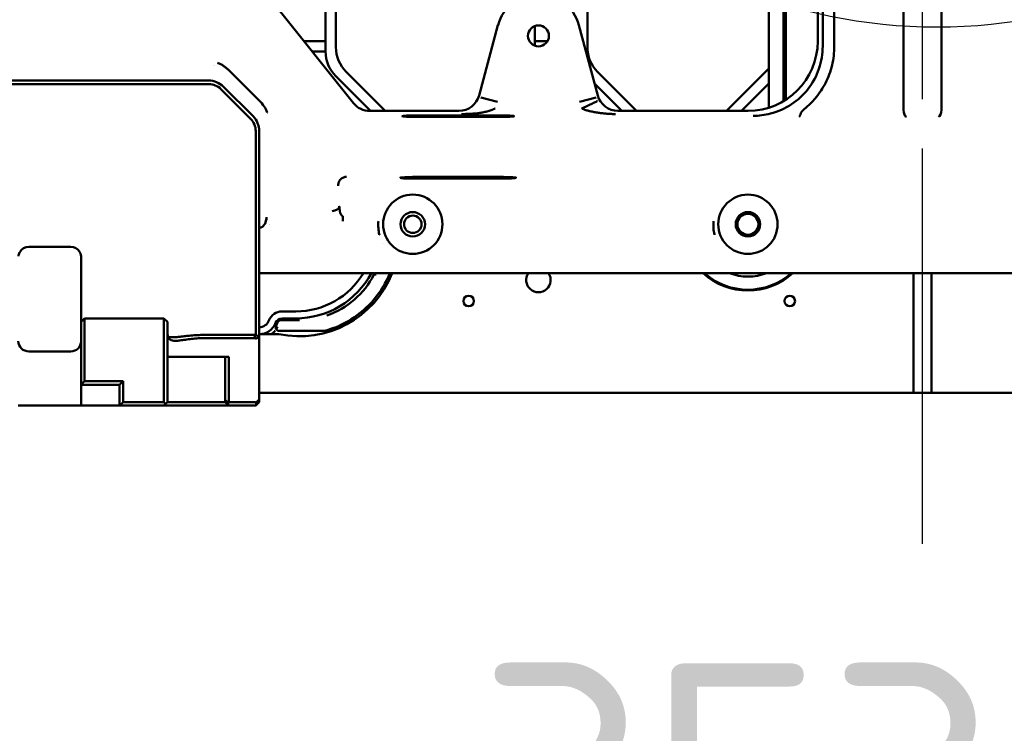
# Model space of a CAD drawing. Header units: millimetres. Extents: x 0 to 14369, y -869 to 2970.
# Tile 99 of 256: x 1006 to 1147, y 1587 to 1689. Entities that reach past the tile are written whole.
import ezdxf

# ---------------------------------------------------------------- set-up
doc = ezdxf.new("R2010")
doc.units = ezdxf.units.MM
doc.header["$LTSCALE"] = 10
doc.linetypes.add('CHAIN', pattern=[0.3543, 0.2362, -0.0295, 0.0591, -0.0295])
for name, color, linetype, lineweight in [('Bemaßung (ISO)', 7, 'Continuous', 25), ('Detailumgrenzung (ISO)', 7, 'Continuous', 25), ('Mittellinie (ISO)', 7, 'Continuous', 25), ('Sichtbar (ISO)', 7, 'Continuous', 50)]:
    doc.layers.add(name, color=color, linetype=linetype, lineweight=lineweight)
doc.styles.add('Notiztext (DIN)', font='isocpeur.ttf')
doc.dimstyles.new('Standard (DIN)', dxfattribs={"dimscale": 10, "dimtxt": 3.5, "dimasz": 2.5, "dimexe": 3.175, "dimexo": 0.8, "dimgap": 0.8, "dimtad": 1, "dimrnd": 1e-08, "dimzin": 0, "dimtxsty": 'Notiztext (DIN)', "dimcen": 0.09, "dimdle": 10, "dimclrd": 256, "dimclre": 256, "dimclrt": 256, "dimadec": 0, "dimazin": 0, "dimtfac": 1, "dimtmove": 0, "dimatfit": 3, "dimfxl": 1, "dimtolj": 1, "dimtzin": 0, "dimlwd": -1, "dimlwe": -1, "dimarcsym": 0})

# ---------------------------------------------------------------- blocks, each defined once
blk = doc.blocks.new('2DDetail1')
at = {"layer": 'Detailumgrenzung (ISO)'}
blk.add_circle((113.723, 176.361), 7.585, dxfattribs=at)
blk = doc.blocks.new('*D15')
at = {"layer": 'Bemaßung (ISO)', "transparency": 16777216}
for p, q in [((958.56, 1701.91), (958.56, 1514.84)), ((1311.75, 1698.59), (1311.75, 1514.84)), ((1286.75, 1546.59), (983.56, 1546.59))]:
    blk.add_line(p, q, dxfattribs=at)
for points in [[(983.56, 1550.76), (983.56, 1542.42), (958.56, 1546.59)], [(1286.75, 1550.76), (1286.75, 1542.42), (1311.75, 1546.59)]]:
    blk.add_solid(points, dxfattribs=at)
at = {"layer": 'Defpoints', "color": 0, "transparency": 16777216}
for p in [(958.56, 1709.91), (1311.75, 1706.59), (958.56, 1546.59)]:
    blk.add_point(p, dxfattribs=at)
at = {"layer": 'Bemaßung (ISO)', "transparency": 16777216, "insert": (1071.28, 1596.59), "char_height": 35, "attachment_point": 1, "style": 'Notiztext (DIN)'}
blk.add_mtext('\\A1;353,20', dxfattribs=at)

msp = doc.modelspace()

# ---------------------------------------------------------------- linework, layer by layer
at = {"layer": 'Mittellinie (ISO)', "linetype": 'CHAIN', "ltscale": 23.990969}
msp.add_line((1135.155, 1613.7), (1135.155, 2662.664), dxfattribs=at)
at = {"layer": 'Sichtbar (ISO)'}
for p, q in [((1113.155, 1801.57), (1113.155, 1676.223)), ((1113.155, 1676.223), (1113.155, 1801.57)), ((1115.255, 1677.157), (1115.255, 1802.065)), ((1115.255, 1802.065), (1115.255, 1677.157)), ((1115.581, 1802.191), (1115.581, 1677.358)), ((1120.862, 1685.045), (1120.862, 1732.248)), ((1122.526, 1685.045), (1122.526, 1732.248)), ((1132.436, 1731.284), (1132.436, 1675.937)), ((1137.873, 1675.937), (1137.873, 1731.284)), ((1120.155, 1685.753), (1120.155, 1729.427)), ((1051.155, 1684.896), (1051.155, 1715.132)), ((1051.155, 1715.132), (1051.155, 1684.896)), ((1087.155, 1684.896), (1087.155, 1715.132)), ((1087.155, 1715.132), (1087.155, 1684.896)), ((1049.655, 1714.253), (1049.655, 1684.274)), ((1049.655, 1684.274), (1049.655, 1714.253)), ((1053.653, 1676.891), (1042.054, 1691.39)), ((1074.359, 1688.067), (1071.658, 1677.987)), ((1088.651, 1677.987), (1085.95, 1688.067)), ((1079.655, 1685.1), (1079.655, 1687.928)), ((1079.655, 1687.928), (1079.655, 1685.1)), ((1049.655, 1685.774), (1046.546, 1685.774)), ((1046.546, 1685.774), (1049.655, 1685.774)), ((1081.46, 1685.774), (1079.655, 1685.774)), ((1079.655, 1685.774), (1081.46, 1685.774)), ((1047.746, 1684.274), (1049.655, 1684.274)), ((1049.655, 1684.274), (1047.746, 1684.274)), ((1033.655, 1682.302), (1033.655, 1682.302)), ((1033.764, 1682.264), (1033.764, 1682.264)), ((1035.806, 1681.594), (1040.239, 1677.162)), ((1058.213, 1675.767), (1052.619, 1681.36)), ((1052.619, 1681.36), (1058.213, 1675.767)), ((1094.213, 1675.767), (1088.619, 1681.36)), ((1088.619, 1681.36), (1094.213, 1675.767)), ((1113.155, 1681.825), (1107.097, 1675.767)), ((1107.097, 1675.767), (1113.155, 1681.825)), ((1032.912, 1680.114), (987.397, 1680.114)), ((1032.912, 1679.614), (987.397, 1679.614)), ((1051.119, 1680.739), (1056.091, 1675.767)), ((1056.091, 1675.767), (1051.119, 1680.739)), ((1088.205, 1679.653), (1092.091, 1675.767)), ((1092.091, 1675.767), (1088.205, 1679.653)), ((1109.218, 1675.767), (1113.155, 1679.703)), ((1113.155, 1679.703), (1109.218, 1675.767)), ((1034.68, 1678.882), (1038.923, 1674.639)), ((1039.276, 1674.993), (1035.033, 1679.235)), ((1071.885, 1677.692), (1074.296, 1677.046)), ((1088.425, 1677.692), (1086.013, 1677.046)), ((1068.765, 1675.767), (1055.992, 1675.767)), ((1110.168, 1675.767), (1091.545, 1675.767)), ((1062.655, 1675.112), (1074.655, 1675.112)), ((1074.655, 1674.902), (1062.655, 1674.902)), ((1039.655, 1655.525), (1039.655, 1672.871)), ((1040.155, 1655.525), (1040.155, 1672.871)), ((1062.655, 1666.292), (1074.655, 1666.292)), ((1074.655, 1666.051), (1062.655, 1666.051)), ((1052.129, 1660.689), (1052.129, 1659.982)), ((1040.932, 1659.52), (1040.933, 1659.52)), ((1041.644, 1659.52), (1041.644, 1659.52)), ((1041.656, 1659.547), (1041.656, 1659.547)), ((1013.155, 1656.28), (1007.155, 1656.28)), ((1014.655, 1654.78), (1014.655, 1654.183)), ((1039.655, 1655.525), (1039.655, 1654.952)), ((1039.655, 1654.183), (1039.655, 1654.952)), ((1040.155, 1655.525), (1040.155, 1655.239)), ((1040.155, 1654.469), (1040.155, 1655.239)), ((1040.155, 1653.609), (1040.155, 1654.469)), ((1014.655, 1654.183), (1014.655, 1653.609)), ((1014.655, 1648.514), (1014.655, 1653.609)), ((1039.655, 1653.609), (1039.655, 1654.183)), ((1039.655, 1648.514), (1039.655, 1653.609)), ((1040.155, 1648.514), (1040.155, 1653.609)), ((1040.155, 1652.514), (1230.155, 1652.514)), ((1056.596, 1652.314), (1056.931, 1652.314)), ((1056.931, 1652.314), (1056.596, 1652.314)), ((1133.855, 1635.364), (1133.855, 1652.514)), ((1136.455, 1652.514), (1136.455, 1635.364)), ((1014.655, 1648.514), (1014.655, 1645.514)), ((1039.655, 1643.719), (1039.655, 1648.514)), ((1040.155, 1643.224), (1040.155, 1648.514)), ((1014.655, 1645.514), (1015.155, 1646.014)), ((1015.155, 1645.721), (1015.155, 1646.014)), ((1015.155, 1646.014), (1026.505, 1646.014)), ((1026.505, 1646.014), (1027.005, 1645.514)), ((1026.505, 1646.014), (1026.505, 1645.721)), ((1045.905, 1645.764), (1043.247, 1645.764)), ((1043.247, 1645.764), (1045.905, 1645.764)), ((1043.424, 1647.014), (1045.405, 1647.014)), ((1043.424, 1646.014), (1045.405, 1646.014)), ((1014.655, 1645.367), (1014.655, 1645.514)), ((1014.655, 1645.367), (1014.655, 1639.953)), ((1015.155, 1640.307), (1015.155, 1645.721)), ((1026.505, 1645.721), (1026.505, 1640.307)), ((1027.005, 1645.514), (1027.005, 1645.367)), ((1027.005, 1639.953), (1027.005, 1645.367)), ((1039.448, 1643.644), (1032.005, 1643.644)), ((1032.005, 1643.176), (1039.531, 1643.176)), ((1040.155, 1643.764), (1042.991, 1643.764)), ((1040.155, 1643.224), (1040.155, 1634.243)), ((1043.023, 1644.235), (1049.466, 1644.235)), ((1049.466, 1644.235), (1043.023, 1644.235)), ((1049.466, 1644.235), (1050.537, 1644.235)), ((1050.537, 1644.235), (1049.466, 1644.235)), ((1013.155, 1641.28), (1007.155, 1641.28)), ((1015.155, 1639.6), (1015.155, 1640.307)), ((1026.505, 1640.307), (1026.505, 1639.6)), ((1027.005, 1640.514), (1032.005, 1640.514)), ((1035.805, 1640.514), (1032.005, 1640.514)), ((1035.305, 1634.367), (1035.305, 1640.514)), ((1035.805, 1640.514), (1035.805, 1634.014)), ((1014.655, 1639.6), (1014.655, 1639.953)), ((1014.655, 1636.514), (1014.655, 1639.6)), ((1015.155, 1637.014), (1015.155, 1639.6)), ((1026.505, 1639.6), (1026.505, 1634.014)), ((1027.005, 1639.953), (1027.005, 1639.6)), ((1027.005, 1639.6), (1027.005, 1634.014)), ((1014.655, 1636.514), (1015.155, 1637.014)), ((1014.655, 1633.514), (1014.655, 1636.514)), ((1014.655, 1636.514), (1020.155, 1636.514)), ((1015.155, 1637.014), (1020.655, 1637.014)), ((1020.155, 1636.514), (1020.655, 1637.014)), ((1020.155, 1636.514), (1020.155, 1633.514)), ((1020.655, 1637.014), (1020.655, 1634.014)), ((1136.455, 1635.364), (1040.155, 1635.364)), ((1230.155, 1635.364), (1133.855, 1635.364)), ((1014.655, 1633.514), (1005.655, 1633.514)), ((1020.155, 1633.514), (1014.655, 1633.514)), ((1020.655, 1634.014), (1020.155, 1633.514)), ((1026.505, 1633.514), (1020.155, 1633.514)), ((1026.505, 1634.014), (1020.655, 1634.014)), ((1026.505, 1634.014), (1026.755, 1633.764)), ((1026.505, 1633.514), (1026.755, 1633.764)), ((1026.505, 1633.514), (1035.805, 1633.514)), ((1027.005, 1634.014), (1026.755, 1633.764)), ((1027.005, 1634.014), (1035.305, 1634.014)), ((1035.305, 1634.367), (1035.305, 1634.014)), ((1035.732, 1633.941), (1035.305, 1634.367)), ((1035.305, 1634.014), (1035.732, 1633.587)), ((1035.732, 1633.941), (1035.805, 1634.014)), ((1035.732, 1633.587), (1035.732, 1633.941)), ((1035.805, 1633.514), (1035.732, 1633.587)), ((1039.531, 1634.014), (1035.805, 1634.014)), ((1039.531, 1633.514), (1035.805, 1633.514)), ((1039.728, 1633.94), (1039.728, 1633.588)), ((1040.067, 1634.28), (1039.743, 1633.955)), ((1039.743, 1633.602), (1040.067, 1633.926)), ((1040.155, 1634.243), (1040.155, 1634.138))]:
    msp.add_line(p, q, dxfattribs=at)
for centre, radius in [((1080.155, 1686.514), 1.5), ((1062.155, 1659.514), 4.25), ((1110.155, 1659.514), 4.25), ((1062.155, 1659.514), 1.75), ((1110.155, 1659.514), 1.75), ((1062.155, 1659.514), 1.25), ((1110.155, 1659.514), 1.5), ((1070.155, 1648.514), 0.75), ((1116.155, 1648.514), 0.75)]:
    msp.add_circle(centre, radius, dxfattribs=at)
for centre, radius, start, end in [((1080.155, 1686.514), 6, 15, 165), ((1054.655, 1684.274), 5, 180, 225), ((1054.655, 1684.274), 5, 180, 225), ((1056.155, 1684.896), 5, 180, 225), ((1056.155, 1684.896), 5, 180, 225), ((1092.155, 1684.896), 5, 180, 225), ((1092.155, 1684.896), 5, 180, 225), ((1032.912, 1677.114), 3, 45, 90), ((1032.912, 1677.114), 2.5, 45, 90), ((1037.155, 1672.871), 2.5, 0, 45), ((1037.155, 1672.871), 3, 0, 45), ((1062.155, 1659.514), 4.5, 171.25736, 171.29791), ((1062.155, 1659.514), 4.5, 171.25736, 171.29791), ((1062.155, 1659.514), 4.5, 8.70636, 8.74432), ((1062.155, 1659.514), 4.5, 8.70636, 8.74432), ((1007.155, 1654.78), 1.5, 90, 150.20423), ((1013.155, 1654.78), 1.5, 29.79577, 90), ((1045.905, 1657.764), 12, 355.51437, 355.51708), ((1045.905, 1657.764), 12, 355.51437, 355.51708), ((1045.905, 1657.764), 14.3, 258.24311, 338.4611), ((1045.405, 1658.264), 11.25, 270, 329.26213), ((1045.405, 1658.264), 12.25, 270, 332.00544), ((1045.905, 1657.764), 12, 289.1603, 332.98867), ((1045.905, 1657.764), 12, 289.16678, 332.98867), ((1045.905, 1657.764), 14, 301.99708, 337.97569), ((1045.905, 1657.764), 14, 301.99708, 337.97569), ((1045.905, 1657.764), 12, 332.98867, 334.05552), ((1045.905, 1657.764), 12, 332.98867, 334.05552), ((1080.155, 1651.514), 1.75, 145.1501, 34.8499), ((1080.155, 1651.514), 1.75, 145.1501, 34.8499), ((1110.155, 1659.514), 9.5, 227.4631, 312.5369), ((1110.155, 1659.514), 9.38, 228.26818, 311.73182), ((1110.155, 1659.514), 9.38, 228.26818, 311.73182), ((1110.155, 1659.514), 7.5, 248.96053, 291.03947), ((1110.155, 1659.514), 7.5, 248.96053, 291.03947), ((1043.424, 1645.014), 2, 90, 159.07517), ((1043.424, 1645.014), 1, 90, 159.07517), ((1049.942, 1646.145), 0.3, 109.1603, 109.32661), ((1045.905, 1657.764), 12, 289.16362, 289.16678), ((1040.155, 1646.264), 1.5, 270, 339.07517), ((1040.155, 1646.264), 2.5, 270, 339.07517), ((1049.466, 1644.535), 0.3, 270, 285.06855), ((1049.466, 1644.535), 0.3, 270, 285.06855), ((1007.155, 1642.78), 1.5, 180, 270), ((1013.155, 1642.78), 1.5, 270, 0), ((1039.531, 1633.714), 0.3, 48.83032, 90), ((1039.531, 1633.814), 0.3, 270, 311.16968), ((1039.531, 1633.814), 0.3, 311.16968, 315), ((1039.855, 1634.138), 0.3, 315, 0)]:
    msp.add_arc(centre, radius, start, end, dxfattribs=at)
for centre, major_axis, ratio, start_param, end_param in [((1110.141, 1685.78), (7.09, -7.09), 0.9972647, 5.4991567, 7.0672139), ((1055.996, 1678.771), (-1.302, -2.708), 0.9983138, 5.8358162, 6.7304027), ((1068.758, 1678.771), (-1.83, 2.385), 0.9978252, 2.4881454, 3.79504), ((1091.551, 1678.771), (1.83, 2.385), 0.9978252, 2.4881454, 3.79504), ((1132.85, 1675.929), (0.026, -1), 0.4138119, 4.693879, 6.2199898), ((1137.459, 1675.929), (-0.026, -1), 0.4138119, 0.0631955, 1.5893062), ((1062.655, 1675.007), (-2, 0), 0.0524078, 4.712389, 7.8539816), ((1074.655, 1675.007), (-2, 0), 0.0524078, 1.5707963, 4.712389), ((1050.631, 1662.11), (0.999, 0.052), 0.7066218, 4.6753742, 6.2091541), ((1040.919, 1659.566), (0.0037, -0.0493), 0.6924122, 6.175462, 7.4279958), ((1012.424, 1654.78), (2.231, 0), 0.8191508, 0.0000259, 0.0941564), ((1047.123, 1654.965), (11.368, 4.95), 0.8829425, 4.5454955, 4.879449), ((1040.556, 1646.105), (-0.93, -2.349), 0.9179716, 1.4479606, 1.6406697), ((1040.698, 1646.039), (0.934, 2.254), 0.886251, 4.6031408, 4.8026863), ((1039.531, 1643.609), (0, -0.433), 0.6932373, 6.2831518, 6.4564347), ((1039.855, 1643.531), (0.299, -0.309), 0.0706604, 5.5704175, 6.356029), ((1039.531, 1633.319), (0.277, 0.669), 0.1715729, 0.3927076, 0.4595507), ((1039.855, 1633.643), (0.277, 0.669), 0.1715729, 5.8904877, 6.676023), ((1039.855, 1633.643), (0.277, 0.669), 0.1715729, 5.7279146, 5.8904877), ((1039.857, 1634.138), (0.026, -0.298), 0.9970634, 1.4846806, 1.6477292)]:
    msp.add_ellipse(centre, major_axis=major_axis, ratio=ratio, start_param=start_param, end_param=end_param, dxfattribs=at)
for points, knots in [([(1113.387, 1675.378), (1114.46, 1675.655), (1115.479, 1676.109), (1117.31, 1677.323), (1118.112, 1678.07), (1119.448, 1679.798), (1119.972, 1680.77), (1120.682, 1682.85), (1120.863, 1683.944), (1120.862, 1685.045)], [0.000001, 0.000001, 0.000001, 0.000001, 0.3323654, 0.3323654, 0.6589076, 0.6589076, 0.9879336, 0.9879336, 1.3182608, 1.3182608, 1.3182608, 1.3182608]), ([(1122.526, 1685.045), (1122.523, 1684.582), (1122.496, 1684.12), (1122.389, 1683.208), (1122.309, 1682.761), (1121.987, 1681.42), (1121.667, 1680.563), (1121.061, 1679.38), (1120.855, 1679.024), (1120.237, 1678.076), (1119.474, 1677.027), (1118.134, 1675.933)], [-2.1307162, -2.1307162, -2.1307162, -2.1307162, -1.7992446, -1.7992446, -1.4738696, -1.4738696, -0.81297, -0.81297, -0.5187737, -0.5187737, -0.0000089, -0.0000089, -0.0000089, -0.0000089]), ([(1035.806, 1681.594), (1035.691, 1681.71), (1035.569, 1681.82), (1035.443, 1681.923), (1035.317, 1682.027), (1035.186, 1682.125), (1035.05, 1682.215), (1034.914, 1682.306), (1034.774, 1682.39), (1034.63, 1682.468), (1034.486, 1682.545), (1034.338, 1682.615), (1034.187, 1682.677)], [0.00000009, 0.00000009, 0.00000009, 0.00000009, 0.25, 0.25, 0.25, 0.5, 0.5, 0.5, 0.75, 0.75, 0.75, 1, 1, 1, 1]), ([(1041.322, 1675.543), (1041.32, 1675.547), (1041.318, 1675.551), (1041.192, 1675.851), (1041.039, 1676.137), (1040.629, 1676.75), (1040.399, 1677.002), (1040.239, 1677.162)], [-0.12157853, -0.12157853, -0.12157853, -0.12157853, -0.1208316, -0.1208316, -0.06799078, -0.06799078, -0.00000868, -0.00000868, -0.00000868, -0.00000868]), ([(1088.613, 1677.179), (1088.605, 1677.175), (1088.56, 1677.153), (1088.409, 1677.082), (1088.181, 1676.973), (1087.89, 1676.833), (1087.549, 1676.666), (1087.171, 1676.484), (1086.772, 1676.279), (1086.493, 1676.17), (1086.359, 1676.107)], [0, 0, 0, 0, 0.124114, 0.2482852, 0.3737381, 0.5005443, 0.6275216, 0.753402, 0.8780207, 1, 1, 1, 1]), ([(1073.95, 1676.107), (1073.926, 1676.096), (1073.876, 1676.076), (1073.801, 1676.045), (1073.651, 1675.991), (1073.368, 1675.866), (1073.1, 1675.762), (1072.797, 1675.681), (1072.645, 1675.64), (1072.486, 1675.612), (1072.186, 1675.547), (1071.887, 1675.486), (1071.582, 1675.441), (1070.951, 1675.379), (1070.371, 1675.34), (1069.749, 1675.322), (1069.435, 1675.312), (1069.274, 1675.31), (1069.168, 1675.308), (1069.117, 1675.308)], [0, 0, 0, 0, 0.0317372, 0.0634456, 0.1082296, 0.1712505, 0.2343475, 0.2976053, 0.3423263, 0.3871261, 0.4503473, 0.5137723, 0.5772701, 0.6670867, 0.7569452, 0.8465824, 0.9101503, 0.9550837, 1, 1, 1, 1]), ([(1090.622, 1675.321), (1090.607, 1675.322), (1090.591, 1675.322), (1090.576, 1675.323), (1090.371, 1675.331), (1090.165, 1675.344), (1089.96, 1675.359), (1089.756, 1675.375), (1089.552, 1675.394), (1089.347, 1675.416), (1089.246, 1675.428), (1089.144, 1675.44), (1089.042, 1675.453), (1088.941, 1675.466), (1088.839, 1675.48), (1088.738, 1675.495), (1088.637, 1675.509), (1088.536, 1675.525), (1088.435, 1675.542), (1088.334, 1675.558), (1088.234, 1675.576), (1088.133, 1675.595), (1088.033, 1675.614), (1087.933, 1675.634), (1087.833, 1675.655), (1087.733, 1675.677), (1087.634, 1675.699), (1087.535, 1675.724), (1087.485, 1675.736), (1087.435, 1675.748), (1087.386, 1675.761), (1087.337, 1675.774), (1087.287, 1675.788), (1087.238, 1675.801), (1087.139, 1675.829), (1087.041, 1675.859), (1086.943, 1675.89), (1086.845, 1675.922), (1086.747, 1675.956), (1086.65, 1675.992), (1086.601, 1676.01), (1086.553, 1676.028), (1086.504, 1676.048), (1086.48, 1676.057), (1086.456, 1676.067), (1086.432, 1676.077), (1086.408, 1676.086), (1086.383, 1676.096), (1086.359, 1676.107)], [0.11645605, 0.11645605, 0.11645605, 0.11645605, 0.12594816, 0.12594816, 0.12594816, 0.25194697, 0.25194697, 0.25194697, 0.37762054, 0.37762054, 0.37762054, 0.44025254, 0.44025254, 0.44025254, 0.50272143, 0.50272143, 0.50272143, 0.56502344, 0.56502344, 0.56502344, 0.62716869, 0.62716869, 0.62716869, 0.68918419, 0.68918419, 0.68918419, 0.75111836, 0.75111836, 0.75111836, 0.78207852, 0.78207852, 0.78207852, 0.8130493, 0.8130493, 0.8130493, 0.87507832, 0.87507832, 0.87507832, 0.93734404, 0.93734404, 0.93734404, 0.96861548, 0.96861548, 0.96861548, 0.98429293, 0.98429293, 0.98429293, 1, 1, 1, 1]), ([(1110.898, 1675.037), (1110.903, 1675.037), (1110.908, 1675.037), (1111.316, 1675.045), (1111.726, 1675.076), (1112.556, 1675.189), (1112.973, 1675.271), (1113.387, 1675.378)], [-0.00158986, -0.00158986, -0.00158986, -0.00158986, 0, 0, 0.126603, 0.126603, 0.25484431, 0.25484431, 0.25484431, 0.25484431]), ([(1117.715, 1675.395), (1117.7, 1675.327), (1117.682, 1675.265), (1117.647, 1675.155), (1117.628, 1675.107), (1117.593, 1675.027), (1117.575, 1674.996), (1117.542, 1674.95), (1117.527, 1674.936), (1117.512, 1674.931), (1117.511, 1674.931), (1117.511, 1674.931)], [0.000001, 0.000001, 0.000001, 0.000001, 0.024450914, 0.024450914, 0.048845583, 0.048845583, 0.072837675, 0.072837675, 0.097217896, 0.097217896, 0.097697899, 0.097697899, 0.097697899, 0.097697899]), ([(1118.134, 1675.933), (1118.019, 1675.839), (1117.93, 1675.751), (1117.83, 1675.627), (1117.799, 1675.582), (1117.747, 1675.49), (1117.726, 1675.442), (1117.715, 1675.395)], [0.000001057, 0.000001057, 0.000001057, 0.000001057, 0.044692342, 0.044692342, 0.068253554, 0.068253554, 0.09201755, 0.09201755, 0.09201755, 0.09201755]), ([(1091.193, 1675.308), (1091.09, 1675.308), (1090.987, 1675.31), (1090.884, 1675.313), (1090.797, 1675.315), (1090.71, 1675.318), (1090.622, 1675.321)], [0.00000025, 0.00000025, 0.00000025, 0.00000025, 0.06294055, 0.06294055, 0.06294055, 0.11645605, 0.11645605, 0.11645605, 0.11645605]), ([(1052.655, 1666.311), (1052.588, 1666.311), (1052.456, 1666.299), (1052.282, 1666.254), (1052.158, 1666.203), (1052.072, 1666.158), (1052.014, 1666.123), (1051.962, 1666.088), (1051.902, 1666.042), (1051.836, 1665.984), (1051.768, 1665.913), (1051.707, 1665.838), (1051.649, 1665.753), (1051.577, 1665.623), (1051.508, 1665.445), (1051.476, 1665.26), (1051.471, 1665.133), (1051.474, 1665.064), (1051.476, 1665.03), (1051.478, 1665.014)], [0, 0, 0, 0, 0.0640771, 0.1259752, 0.186824, 0.2163436, 0.2446999, 0.2715485, 0.2971563, 0.3464062, 0.3959862, 0.4492493, 0.508624, 0.5735148, 0.714215, 0.8599918, 0.9313547, 0.9660922, 1, 1, 1, 1]), ([(1062.655, 1666.292), (1062.496, 1666.292), (1062.337, 1666.292), (1062.026, 1666.288), (1061.874, 1666.286), (1061.455, 1666.276), (1061.207, 1666.267), (1060.792, 1666.244), (1060.628, 1666.231), (1060.407, 1666.202), (1060.352, 1666.186), (1060.358, 1666.155), (1060.42, 1666.139), (1060.652, 1666.111), (1060.821, 1666.097), (1061.245, 1666.075), (1061.496, 1666.067), (1062.051, 1666.055), (1062.352, 1666.051), (1062.655, 1666.051)], [0.000001, 0.000001, 0.000001, 0.000001, 0.04765274, 0.04765274, 0.09524504, 0.09524504, 0.18461269, 0.18461269, 0.27400573, 0.27400573, 0.363371, 0.363371, 0.45268024, 0.45268024, 0.54187313, 0.54187313, 0.63090091, 0.63090091, 0.72123579, 0.72123579, 0.72123579, 0.72123579]), ([(1074.655, 1666.292), (1074.958, 1666.292), (1075.258, 1666.289), (1075.813, 1666.277), (1076.065, 1666.268), (1076.488, 1666.246), (1076.657, 1666.233), (1076.89, 1666.204), (1076.951, 1666.189), (1076.958, 1666.158), (1076.902, 1666.142), (1076.681, 1666.113), (1076.518, 1666.099), (1076.102, 1666.077), (1075.855, 1666.068), (1075.435, 1666.058), (1075.283, 1666.056), (1074.972, 1666.052), (1074.814, 1666.051), (1074.655, 1666.051)], [-0.72123579, -0.72123579, -0.72123579, -0.72123579, -0.63090091, -0.63090091, -0.54187313, -0.54187313, -0.45268024, -0.45268024, -0.363371, -0.363371, -0.27400573, -0.27400573, -0.18461269, -0.18461269, -0.09524504, -0.09524504, -0.04765274, -0.04765274, -0.000001, -0.000001, -0.000001, -0.000001]), ([(1051.63, 1662.11), (1051.63, 1662.091), (1051.631, 1662.052), (1051.635, 1661.972), (1051.648, 1661.791), (1051.674, 1661.59), (1051.706, 1661.411), (1051.725, 1661.314), (1051.745, 1661.228), (1051.763, 1661.158), (1051.777, 1661.116), (1051.784, 1661.097)], [0, 0, 0, 0, 0.03125, 0.0625, 0.125, 0.3125, 0.375, 0.4375, 0.5, 0.5625, 0.61915994, 0.61915994, 0.61915994, 0.61915994]), ([(1051.784, 1661.097), (1051.784, 1661.095), (1051.789, 1661.082), (1051.798, 1661.059), (1051.811, 1661.026), (1051.824, 1660.997), (1051.835, 1660.973), (1051.847, 1660.948), (1051.864, 1660.915), (1051.886, 1660.873), (1051.913, 1660.832), (1051.944, 1660.792), (1052.005, 1660.733), (1052.069, 1660.699), (1052.129, 1660.689)], [0.61915994, 0.61915994, 0.61915994, 0.61915994, 0.625, 0.65625, 0.6875, 0.71875, 0.734375, 0.75, 0.78125, 0.8125, 0.84375, 0.875, 0.90625, 1, 1, 1, 1]), ([(1057.233, 1659.982), (1057.205, 1659.629), (1057.201, 1659.291), (1057.221, 1658.97), (1057.222, 1658.956), (1057.223, 1658.942), (1057.224, 1658.928), (1057.246, 1658.622), (1057.291, 1658.331), (1057.359, 1658.055), (1057.364, 1658.034), (1057.37, 1658.013), (1057.375, 1657.993)], [0, 0, 0, 0, 0.05, 0.05, 0.05, 0.05215946, 0.05215946, 0.05215946, 0.1, 0.1, 0.1, 0.10359932, 0.10359932, 0.10359932, 0.10359932]), ([(1105.233, 1659.982), (1105.205, 1659.629), (1105.201, 1659.291), (1105.221, 1658.97), (1105.222, 1658.956), (1105.223, 1658.942), (1105.224, 1658.928), (1105.246, 1658.622), (1105.291, 1658.331), (1105.359, 1658.055), (1105.364, 1658.034), (1105.37, 1658.013), (1105.375, 1657.993)], [0, 0, 0, 0, 0.05, 0.05, 0.05, 0.05215946, 0.05215946, 0.05215946, 0.1, 0.1, 0.1, 0.10359932, 0.10359932, 0.10359932, 0.10359932]), ([(1040.919, 1659.517), (1040.912, 1659.505), (1040.904, 1659.492), (1040.897, 1659.48), (1040.893, 1659.474), (1040.889, 1659.468), (1040.886, 1659.461), (1040.869, 1659.433), (1040.852, 1659.404), (1040.834, 1659.377), (1040.809, 1659.341), (1040.784, 1659.306), (1040.756, 1659.273), (1040.743, 1659.258), (1040.73, 1659.243), (1040.716, 1659.229), (1040.705, 1659.218), (1040.694, 1659.208), (1040.683, 1659.198), (1040.655, 1659.173), (1040.624, 1659.152), (1040.591, 1659.132), (1040.557, 1659.113), (1040.521, 1659.095), (1040.482, 1659.08), (1040.442, 1659.065), (1040.399, 1659.052), (1040.353, 1659.043), (1040.33, 1659.039), (1040.306, 1659.035), (1040.282, 1659.031), (1040.269, 1659.03), (1040.257, 1659.028), (1040.244, 1659.027), (1040.232, 1659.025), (1040.219, 1659.024), (1040.206, 1659.023)], [0.00010809, 0.00010809, 0.00010809, 0.00010809, 0.04923388, 0.04923388, 0.04923388, 0.07376501, 0.07376501, 0.07376501, 0.18505693, 0.18505693, 0.18505693, 0.33322009, 0.33322009, 0.33322009, 0.40243011, 0.40243011, 0.40243011, 0.45670301, 0.45670301, 0.45670301, 0.59252605, 0.59252605, 0.59252605, 0.72834909, 0.72834909, 0.72834909, 0.86417213, 0.86417213, 0.86417213, 0.93208365, 0.93208365, 0.93208365, 0.96603941, 0.96603941, 0.96603941, 1, 1, 1, 1]), ([(1040.206, 1659.023), (1040.219, 1659.024), (1040.231, 1659.025), (1040.244, 1659.027), (1040.256, 1659.028), (1040.269, 1659.03), (1040.281, 1659.032), (1040.305, 1659.035), (1040.328, 1659.04), (1040.352, 1659.045), (1040.356, 1659.046), (1040.361, 1659.047), (1040.366, 1659.048), (1040.404, 1659.058), (1040.441, 1659.07), (1040.476, 1659.085), (1040.513, 1659.099), (1040.548, 1659.116), (1040.582, 1659.137), (1040.614, 1659.156), (1040.644, 1659.179), (1040.672, 1659.205), (1040.699, 1659.229), (1040.724, 1659.254), (1040.747, 1659.28), (1040.776, 1659.313), (1040.804, 1659.346), (1040.829, 1659.381), (1040.849, 1659.408), (1040.868, 1659.435), (1040.885, 1659.462), (1040.889, 1659.469), (1040.893, 1659.475), (1040.897, 1659.481), (1040.905, 1659.493), (1040.912, 1659.505), (1040.919, 1659.517)], [0.00000001, 0.00000001, 0.00000001, 0.00000001, 0.0409683, 0.0409683, 0.0409683, 0.08089778, 0.08089778, 0.08089778, 0.15764784, 0.15764784, 0.15764784, 0.17320317, 0.17320317, 0.17320317, 0.29974246, 0.29974246, 0.29974246, 0.42987442, 0.42987442, 0.42987442, 0.55424801, 0.55424801, 0.55424801, 0.67078371, 0.67078371, 0.67078371, 0.81239148, 0.81239148, 0.81239148, 0.92370185, 0.92370185, 0.92370185, 0.95008816, 0.95008816, 0.95008816, 1, 1, 1, 1]), ([(1005.665, 1654.952), (1005.673, 1655.024), (1005.687, 1655.101), (1005.733, 1655.269), (1005.772, 1655.373), (1005.833, 1655.489), (1005.843, 1655.507), (1005.853, 1655.525)], [-0.219957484, -0.219957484, -0.219957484, -0.219957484, -0.195360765, -0.195360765, -0.164265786, -0.164265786, -0.158492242, -0.158492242, -0.158492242, -0.158492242]), ([(1014.456, 1655.525), (1014.467, 1655.507), (1014.477, 1655.489), (1014.537, 1655.373), (1014.576, 1655.269), (1014.622, 1655.101), (1014.637, 1655.024), (1014.645, 1654.952)], [0.158492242, 0.158492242, 0.158492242, 0.158492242, 0.164265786, 0.164265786, 0.195360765, 0.195360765, 0.219957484, 0.219957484, 0.219957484, 0.219957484]), ([(1042.771, 1645.418), (1042.794, 1645.487), (1042.83, 1645.549), (1042.878, 1645.601), (1042.926, 1645.653), (1042.985, 1645.695), (1043.048, 1645.723), (1043.112, 1645.75), (1043.18, 1645.764), (1043.247, 1645.764)], [0, 0, 0, 0, 0.3333333, 0.3333333, 0.3333333, 0.6666667, 0.6666667, 0.6666667, 1, 1, 1, 1]), ([(1043.023, 1644.235), (1042.941, 1644.235), (1042.858, 1644.256), (1042.785, 1644.297), (1042.713, 1644.337), (1042.65, 1644.397), (1042.605, 1644.469), (1042.559, 1644.54), (1042.531, 1644.624), (1042.525, 1644.712), (1042.52, 1644.799), (1042.539, 1644.89), (1042.582, 1644.97)], [0, 0, 0, 0, 0.25, 0.25, 0.25, 0.5, 0.5, 0.5, 0.75, 0.75, 0.75, 1, 1, 1, 1]), ([(1042.582, 1644.97), (1042.541, 1644.894), (1042.521, 1644.806), (1042.525, 1644.718), (1042.529, 1644.631), (1042.557, 1644.545), (1042.603, 1644.472), (1042.649, 1644.398), (1042.713, 1644.336), (1042.787, 1644.296), (1042.861, 1644.255), (1042.943, 1644.235), (1043.023, 1644.235)], [0, 0, 0, 0, 0.25, 0.25, 0.25, 0.5, 0.5, 0.5, 0.75, 0.75, 0.75, 1, 1, 1, 1]), ([(1042.846, 1644.617), (1042.77, 1644.637), (1042.67, 1644.696), (1042.617, 1644.768), (1042.564, 1644.839), (1042.556, 1644.923), (1042.582, 1644.97)], [0, 0, 0, 0, 0.5, 0.5, 0.5, 1, 1, 1, 1]), ([(1042.582, 1644.97), (1042.562, 1644.934), (1042.561, 1644.883), (1042.579, 1644.836), (1042.597, 1644.788), (1042.629, 1644.745), (1042.677, 1644.705), (1042.724, 1644.665), (1042.789, 1644.632), (1042.846, 1644.617)], [0, 0, 0, 0, 0.3333333, 0.3333333, 0.3333333, 0.6666667, 0.6666667, 0.6666667, 1, 1, 1, 1]), ([(1027.005, 1644.016), (1027.005, 1643.841), (1027.017, 1643.68), (1027.075, 1643.41), (1027.115, 1643.302), (1027.21, 1643.149), (1027.254, 1643.096), (1027.334, 1643.023), (1027.366, 1642.999), (1027.493, 1642.919), (1027.603, 1642.878), (1027.867, 1642.822), (1028.021, 1642.812), (1028.377, 1642.816), (1028.58, 1642.834), (1028.919, 1642.874), (1029.044, 1642.89), (1029.307, 1642.927), (1029.444, 1642.947), (1029.729, 1642.988), (1029.876, 1643.009), (1030.322, 1643.068), (1030.63, 1643.105), (1031.294, 1643.16), (1031.648, 1643.176), (1032.005, 1643.176)], [0.00012127, 0.00012127, 0.00012127, 0.00012127, 0.08136488, 0.08136488, 0.15441215, 0.15441215, 0.20060855, 0.20060855, 0.22704802, 0.22704802, 0.29974845, 0.29974845, 0.37835313, 0.37835313, 0.4632731, 0.4632731, 0.51024062, 0.51024062, 0.55864672, 0.55864672, 0.60787331, 0.60787331, 0.70439582, 0.70439582, 0.81043454, 0.81043454, 0.81043454, 0.81043454]), ([(1027.084, 1643.402), (1027.145, 1643.381), (1027.212, 1643.364), (1027.284, 1643.351), (1027.345, 1643.34), (1027.411, 1643.331), (1027.481, 1643.325), (1027.567, 1643.317), (1027.661, 1643.314), (1027.762, 1643.314)], [0.69376264, 0.69376264, 0.69376264, 0.69376264, 0.8, 0.8, 0.8, 0.88935622, 0.88935622, 0.88935622, 1, 1, 1, 1]), ([(1027.762, 1643.314), (1027.879, 1643.314), (1028.004, 1643.319), (1028.14, 1643.328), (1028.227, 1643.333), (1028.319, 1643.341), (1028.417, 1643.35), (1028.594, 1643.366), (1028.788, 1643.388), (1028.992, 1643.412), (1029.073, 1643.421), (1029.156, 1643.431), (1029.24, 1643.441), (1029.488, 1643.471), (1029.743, 1643.501), (1030.002, 1643.529), (1030.05, 1643.534), (1030.098, 1643.539), (1030.147, 1643.544), (1030.454, 1643.575), (1030.765, 1643.6), (1031.074, 1643.618), (1031.079, 1643.618), (1031.083, 1643.618), (1031.087, 1643.618), (1031.393, 1643.636), (1031.698, 1643.644), (1032.005, 1643.644)], [0, 0, 0, 0, 0.1214429, 0.1214429, 0.1214429, 0.2, 0.2, 0.2, 0.3429019, 0.3429019, 0.3429019, 0.4, 0.4, 0.4, 0.5684859, 0.5684859, 0.5684859, 0.6, 0.6, 0.6, 0.8, 0.8, 0.8, 0.8026124, 0.8026124, 0.8026124, 1, 1, 1, 1]), ([(1039.655, 1643.719), (1039.62, 1643.706), (1039.586, 1643.693), (1039.517, 1643.668), (1039.482, 1643.656), (1039.448, 1643.644)], [0.00001448, 0.00001448, 0.00001448, 0.00001448, 0.014515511, 0.014515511, 0.029012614, 0.029012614, 0.029012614, 0.029012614]), ([(1039.582, 1643.183), (1039.557, 1643.26), (1039.533, 1643.339), (1039.488, 1643.492), (1039.467, 1643.568), (1039.448, 1643.644)], [0.000001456, 0.000001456, 0.000001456, 0.000001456, 0.029408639, 0.029408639, 0.057745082, 0.057745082, 0.057745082, 0.057745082]), ([(1039.743, 1643.155), (1039.732, 1643.151), (1039.721, 1643.149), (1039.697, 1643.147), (1039.683, 1643.148), (1039.656, 1643.152), (1039.642, 1643.156), (1039.612, 1643.167), (1039.597, 1643.174), (1039.582, 1643.183)], [0.000008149, 0.000008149, 0.000008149, 0.000008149, 0.004505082, 0.004505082, 0.009199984, 0.009199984, 0.013929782, 0.013929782, 0.019099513, 0.019099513, 0.019099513, 0.019099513]), ([(1040.067, 1643.283), (1039.998, 1643.356), (1039.929, 1643.429), (1039.792, 1643.574), (1039.723, 1643.647), (1039.655, 1643.719)], [-0.060840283, -0.060840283, -0.060840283, -0.060840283, -0.030429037, -0.030429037, -0.000019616, -0.000019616, -0.000019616, -0.000019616]), ([(1039.743, 1643.155), (1039.797, 1643.174), (1039.851, 1643.195), (1039.959, 1643.238), (1040.013, 1643.26), (1040.067, 1643.283)], [0.000008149, 0.000008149, 0.000008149, 0.000008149, 0.023823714, 0.023823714, 0.047628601, 0.047628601, 0.047628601, 0.047628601]), ([(1042.45, 1644.269), (1042.386, 1644.198), (1042.322, 1644.131), (1042.258, 1644.067), (1042.145, 1643.955), (1042.031, 1643.853), (1041.918, 1643.764)], [0, 0, 0, 0, 0.08800325, 0.08800325, 0.08800325, 0.24395682, 0.24395682, 0.24395682, 0.24395682])]:
    msp.add_open_spline(points, degree=3, knots=knots, dxfattribs=at)
for points in [[(1041.205, 1660.529), (1041.196, 1660.176), (1041.097, 1659.83), (1040.951, 1659.548)], [(1041.145, 1660.077), (1041.155, 1660.119), (1041.163, 1660.161), (1041.17, 1660.203)], [(1041.17, 1660.203), (1041.189, 1660.314), (1041.201, 1660.427), (1041.204, 1660.539)], [(1040.951, 1659.548), (1040.952, 1659.549), (1040.952, 1659.549), (1040.952, 1659.55)], [(1049.544, 1644.245), (1050.876, 1644.604), (1052.153, 1645.16), (1053.323, 1645.891)]]:
    msp.add_open_spline(points, degree=3, dxfattribs=at)
msp.add_rational_spline([(1040.155, 1643.224), (1039.901, 1643.476), (1039.655, 1643.719)], [0.995018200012, 0.994529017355, 0.994870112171], degree=2, dxfattribs=at)

# ---------------------------------------------------------------- block references
at = {"layer": 'Detailumgrenzung (ISO)', "xscale": 10, "yscale": 10, "zscale": 10}
msp.add_blockref('2DDetail1', (0, 0), dxfattribs=at)

# ---------------------------------------------------------------- dimensions: what is measured, and where the dimension line sits
at = {"layer": 'Bemaßung (ISO)'}
dim = msp.add_linear_dim(base=(958.555, 1546.591), p1=(1311.754, 1706.591), p2=(958.555, 1709.915), angle=180, dimstyle='Standard (DIN)', override={"dimgap": 0.8, "dimdec": 2, "dimtol": 0, "dimlim": 0, "dimtp": 0, "dimtm": 0, "dimtdec": 2, "dimtofl": 0, "dimatfit": 1}, dxfattribs=at)
dim.commit()
dim.dimension.update_dxf_attribs({"geometry": '*D15', "text_midpoint": (1135.155, 1546.591), "dimtype": 160})

doc.saveas('drawing.dxf')
